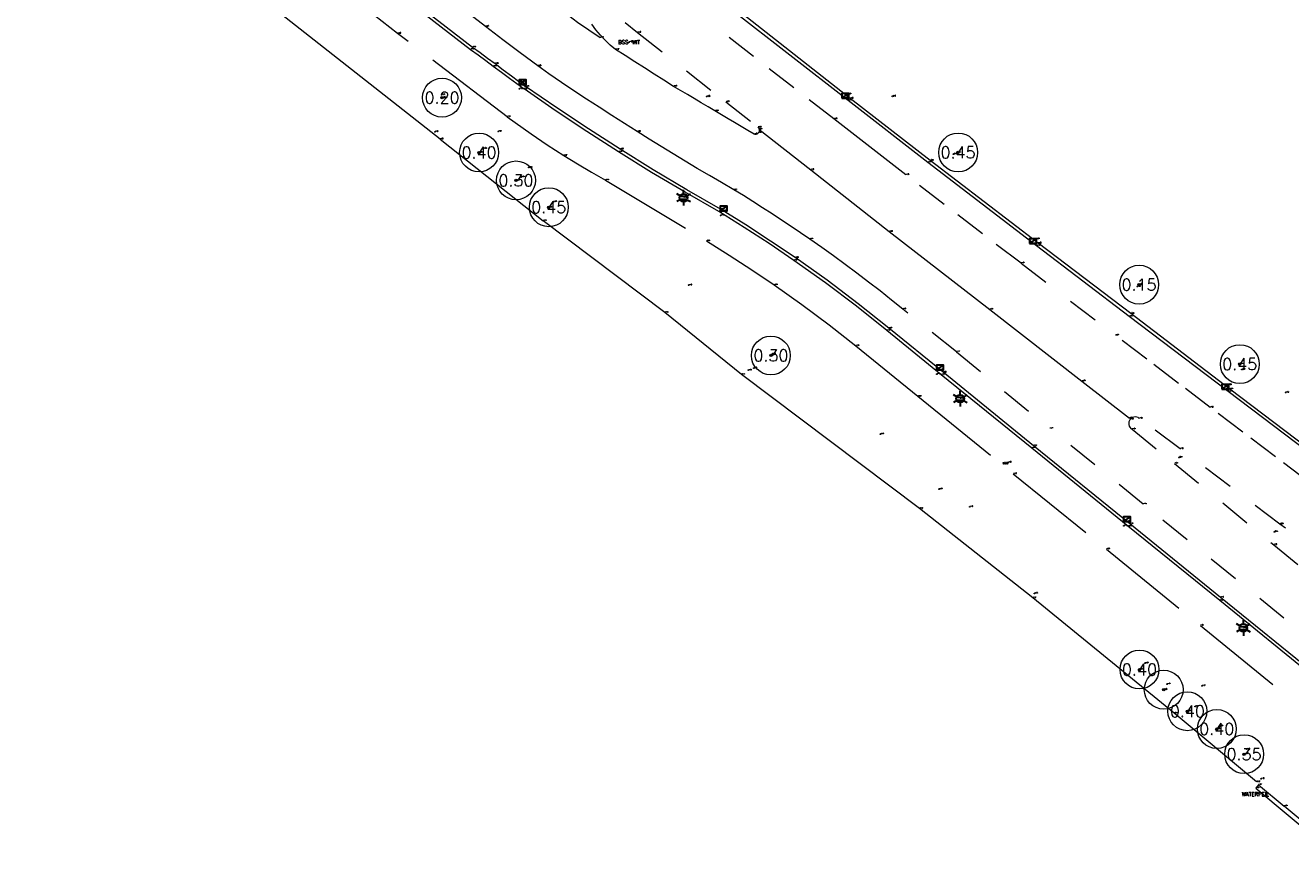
# Model space of a CAD drawing. Header units: metres. Extents: x 110598 to 111426, y 426464 to 427070.
# Tile 37 of 47: x 111213 to 111295, y 426539 to 426591. Entities that reach past the tile are written whole.
import ezdxf
from ezdxf.enums import TextEntityAlignment as Align

# ---------------------------------------------------------------- set-up
doc = ezdxf.new("R2010")
doc.units = ezdxf.units.M
doc.header["$MEASUREMENT"] = 0
for name, pattern in [('AM-AS', [16, 10, -2, 2, -2]), ('VH-OPSLUITBAND_60X200', [12, 6, -2, 2, -2]), ('VH-TROTTOIRBAND_180-200', [20, 10, -2, 2, -2, 2, -2]), ('XX-HIDDEN', [4, 2, -2])]:
    doc.linetypes.add(name, pattern=pattern)
for name, color, linetype, lineweight in [('B-GV-GR-BOOM-S', 90, 'Continuous', 13), ('B-GV-GR-BOOM_DIAMETER-T', 96, 'Continuous', 0), ('B-OI-RI-GWA_KOLK-S', 30, 'Continuous', 30), ('B-WA-WH-WATER_GRENS-G', 142, 'Continuous', 0), ('B-WE-AM-AS-G', 10, 'AM-AS', 13), ('B-WE-IE-MEUBILAIR_WEGMEUBILAIR-S', 4, 'Continuous', 30), ('B-WE-IE-TERREINAFSCHEIDING_KUNSTMATIG_MUUR-G', 95, 'IE-TERREINAFSCHEIDING-KUNSTMATIG-DICHT', 13), ('B-WE-VH-KANTOPSLUITING_ACHTERKANTBAND-G', 50, 'Continuous', 13), ('B-WE-VH-KANTOPSLUITING_OPSLUITBAND_60X200-G', 150, 'VH-OPSLUITBAND_60X200', 13), ('B-WE-VH-KANTOPSLUITING_TROTTOIRBAND_180 200-G', 200, 'VH-TROTTOIRBAND_180-200', 13), ('B-WE-VH-MATERIAALGRENS-G', 52, 'XX-HIDDEN', 13), ('B-WE-VW-MARKERING-G', 252, 'Continuous', 13), ('DTM-Grondslag', 135, 'Continuous', 0), ('DTM-Meetpunt', 40, 'Continuous', 0), ('mp', 7, 'Continuous', 0), ('X-XX-AL-HOOGTELABEL-S', 2, 'Continuous', 0), ('X-XX-AL-TEXT-T', 2, 'Continuous', 0)]:
    doc.layers.add(name, color=color, linetype=linetype, lineweight=lineweight)
doc.styles.add('LBD', font='txt.shx')
doc.styles.add('NLCS-ISO', font='arial.ttf')
doc.styles.add('null', font='NLCS.shx')
doc.styles.get("Standard").update_dxf_attribs({"font": 'txt.shx'})
doc.linetypes.add('IE-TERREINAFSCHEIDING-KUNSTMATIG-DICHT', pattern='A,8,-1,["R",null,S=0.7500000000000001,R=90,X=0,Y=0],-1', length=10)

# ---------------------------------------------------------------- blocks, each defined once
blk = doc.blocks.new('SGR-BOOM_01')
at = {"ltscale": 0.1}
h = blk.add_hatch(color=0, dxfattribs=at)
edge = h.paths.add_edge_path()
edge.add_arc((7.366995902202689e-12, -5.115907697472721e-12), 0.15, 0, 360)
at = {"color": 0}
for centre, radius in [((0, 0), 2.5), ((7.366995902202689e-12, -5.115907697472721e-12), 0.04499999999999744)]:
    blk.add_circle(centre, radius, dxfattribs=at)
at = {"color": 0, "ltscale": 0.1}
blk.add_circle((7.366995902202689e-12, -5.115907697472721e-12), 0.15, dxfattribs=at)
blk = doc.blocks.new('MP')
at = {"layer": 'mp', "color": 0, "linetype": 'ByBlock', "lineweight": -2, "elevation": -0.036, "flags": 128}
blk.add_lwpolyline([(-0.005000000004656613, -0.008660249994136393), (-0.01000000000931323, 0), (-0.005000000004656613, 0.008660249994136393), (0.005000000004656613, 0.008660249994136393), (0.01000000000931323, 0), (0.005000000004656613, -0.008660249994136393), (-0.005000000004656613, -0.008660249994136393)], close=True, dxfattribs=at)
blk = doc.blocks.new('B-SRI-KOLK_TROTTOIR-SO')
at = {"color": 0}
blk.add_line((-1.124999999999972, 0), (1.124999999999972, 1.499999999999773), dxfattribs=at)
blk.add_3dface([(-1.124999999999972, 0), (1.124999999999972, 0), (1.124999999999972, 1.499999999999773), (-1.124999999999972, 1.499999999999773)], dxfattribs=at)
blk = doc.blocks.new('B-SIE-WEG_LICHTMAST-SO')
at = {"color": 0, "ltscale": 0.1}
for p, q in [((-1.096064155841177, 0.6328125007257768), (-2.192125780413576, 1.265625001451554)), ((8.349587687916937e-10, 1.265625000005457), (1.669846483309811e-09, 2.53125000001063)), ((1.096064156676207, 0.6328124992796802), (2.192125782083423, 1.26562499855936)), ((-1.096064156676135, -0.6328124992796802), (-2.192125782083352, -1.26562499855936)), ((-8.349587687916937e-10, -1.265625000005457), (-1.669775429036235e-09, -2.53125000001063)), ((1.096064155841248, -0.6328125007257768), (2.192125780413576, -1.265625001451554))]:
    blk.add_line(p, q, dxfattribs=at)
at = {"color": 0, "flags": 128}
for points in [[(-1.162672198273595, 0.4999999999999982), (1.162672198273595, 0.4999999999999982)], [(-1.162672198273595, -0.4999999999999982), (1.162672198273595, -0.4999999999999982)]]:
    blk.add_lwpolyline(points, dxfattribs=at)
at = {"color": 0, "ltscale": 0.1}
blk.add_circle((0, 0), 1.265625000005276, dxfattribs=at)
at = {"color": 0, "style": 'NLCS-ISO'}
blk.add_attdef('TYPE', text='', height=1.8, dxfattribs=at).set_placement((1.669846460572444e-09, 2.53125000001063), align=Align.BOTTOM_CENTER)
blk = doc.blocks.new('B-SRI-KOLK_STRAAT_450X300-SO')
at = {"color": 0}
for p, q in [((-1.125000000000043, 4.75175454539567e-14), (1.1249999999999, 1.49999999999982)), ((1.1249999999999, 4.75175454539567e-14), (-1.125000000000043, 1.49999999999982))]:
    blk.add_line(p, q, dxfattribs=at)
blk.add_3dface([(-1.125000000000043, 4.75175454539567e-14), (1.1249999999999, 4.75175454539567e-14), (1.1249999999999, 1.49999999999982), (-1.125000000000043, 1.49999999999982)], dxfattribs=at)

msp = doc.modelspace()

# ---------------------------------------------------------------- linework, layer by layer
at = {"layer": 'B-WA-WH-WATER_GRENS-G', "extrusion": (0.005932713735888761, -0.00470158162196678, 0.999971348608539), "elevation": -1347.727509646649, "flags": 128}
msp.add_lwpolyline([(111238.0765220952, 426582.2253474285), (111244.7027851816, 426576.9742893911)], dxfattribs=at)
at = {"layer": 'B-WA-WH-WATER_GRENS-G'}
for points in [[(111240.022, 426583.847, -2.064), (111225.638, 426595.185, -2.067), (111214.688, 426603.201, -2.079), (111205.667, 426609.564, -2.382)], [(111292.503, 426542.54, -2.12), (111287.209, 426546.959, -2.137), (111278.109, 426554.365, -2.118), (111270.832, 426560.1010000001, -2.123000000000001), (111259.385, 426568.724, -2.13), (111254.469, 426572.7040000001, -2.135), (111246.648, 426578.596, -2.128)]]:
    msp.add_polyline3d(points, dxfattribs=at)
at = {"layer": 'B-WE-AM-AS-G'}
msp.add_polyline3d([(111260.498, 426584.479, -1.067), (111263.852, 426581.87, -1.058), (111268.892, 426577.904, -1.056), (111275.351, 426572.895, -1.073), (111281.277, 426568.301, -1.047), (111284.331, 426565.923, -1.01)], dxfattribs=at)
at = {"layer": 'B-WE-IE-TERREINAFSCHEIDING_KUNSTMATIG_MUUR-G', "extrusion": (-0.02044179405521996, 0.01690925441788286, 0.999648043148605), "elevation": 4935.922980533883}
msp.add_lwpolyline([(-399606.1272924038, -186051.067775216), (-399606.1272924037, -186048.9191861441)], dxfattribs=at)
at = {"layer": 'B-WE-IE-TERREINAFSCHEIDING_KUNSTMATIG_MUUR-G'}
msp.add_polyline3d([(111292.612, 426542.348, -1.57), (111292.447, 426542.14, -1.589), (111296.725, 426538.569, -1.466), (111296.939, 426538.757, -1.446), (111294.267, 426540.979, -1.513)], dxfattribs=at)
at = {"layer": 'B-WE-VH-KANTOPSLUITING_ACHTERKANTBAND-G'}
for points in [[(111200.866, 426629.065, -1.085), (111202.943, 426625.627, -1.174), (111203.367, 426624.711, -1.113), (111203.873, 426623.872, -1.107), (111205.9474053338, 426620.7866682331, -1.113), (111208.2103470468, 426617.836833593, -1.119), (111210.653, 426615.034, -1.125), (111212.8430805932, 426612.7951031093, -1.134333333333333), (111215.1478735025, 426610.6744801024, -1.143666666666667), (111217.561, 426608.678, -1.153), (111223.799, 426603.756, -1.163), (111229.761, 426599.121, -1.187), (111236.036, 426594.214, -1.197), (111241.983, 426589.616, -1.189), (111242.4673898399, 426589.2524040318, -1.188333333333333), (111242.9527242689, 426588.8900698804, -1.187666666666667), (111243.439, 426588.529, -1.187), (111243.9642488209, 426588.1411905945, -1.188333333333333), (111244.490583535, 426587.7548562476, -1.189666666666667), (111245.421, 426587.074, -1.2)], [(111278.455, 426577.151, -0.997), (111271.522, 426582.468, -0.991), (111266.382, 426586.46, -1.004), (111258.875, 426592.343, -1.034), (111256.365, 426594.886, -1.025)], [(111296.252, 426549.223, -0.9830000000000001), (111290.135, 426554.202, -1.049), (111284.232, 426558.9650000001, -1.099), (111278.05, 426563.991, -1.113), (111272.224, 426568.7040000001, -1.122), (111268.73, 426571.546, -1.116), (111266.7808618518, 426573.1008694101, -1.117333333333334), (111264.7907177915, 426574.6028963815, -1.118666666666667), (111262.761, 426576.051, -1.12), (111261.1717006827, 426577.128880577, -1.133333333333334), (111259.5604714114, 426578.1736959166, -1.146666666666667), (111257.928, 426579.185, -1.16), (111255.7630329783, 426580.4291005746, -1.168), (111253.619166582, 426581.7092198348, -1.176), (111251.497, 426583.025, -1.184), (111249.4497597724, 426584.3415985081, -1.189333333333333), (111247.4242471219, 426585.6913846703, -1.194666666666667), (111245.421, 426587.074, -1.2)], [(111320.643, 426558.449, -0.78), (111318.208, 426552.92, -0.767), (111317.9021168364, 426552.3505667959, -0.76575), (111317.4734302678, 426551.86678326, -0.7645000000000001), (111316.944939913, 426551.4946050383, -0.76325), (111316.345, 426551.254, -0.762), (111315.7127342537, 426551.1581136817, -0.76575), (111315.0752413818, 426551.2086804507, -0.7695000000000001), (111314.4659987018, 426551.4030448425, -0.77325), (111313.917, 426551.7310000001, -0.777), (111311.035, 426553.674, -0.922), (111310.444, 426554.058, -0.909), (111305.372, 426556.815, -0.9390000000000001), (111304.732, 426557.228, -0.92), (111303.911, 426557.843, -0.931), (111297.152, 426562.952, -0.9480000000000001), (111290.778, 426567.784, -0.9720000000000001), (111284.412, 426572.63, -0.9850000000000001), (111278.455, 426577.151, -0.997)]]:
    msp.add_polyline3d(points, dxfattribs=at)
at = {"layer": 'B-WE-VH-KANTOPSLUITING_OPSLUITBAND_60X200-G'}
for points in [[(111244.336, 426585.285, -1.205), (111237.294, 426590.64, -1.199), (111228.535, 426597.479, -1.175), (111222.266, 426602.383, -1.167), (111216.486, 426606.939, -1.161), (111214.3940695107, 426608.6333828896, -1.156333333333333), (111212.3784438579, 426610.4178603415, -1.151666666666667), (111210.443, 426612.289, -1.147), (111208.6490892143, 426614.1797309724, -1.128), (111206.937060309, 426616.1449120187, -1.109), (111205.31, 426618.181, -1.09), (111203.8977503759, 426620.1511616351, -1.090333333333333), (111202.5643905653, 426622.1755473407, -1.090666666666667), (111201.312, 426624.251, -1.091), (111199.087, 426628.072, -1.086), (111196.85, 426632.843, -1.152)], [(111244.336, 426585.285, -1.205), (111245.8703749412, 426584.1860177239, -1.214666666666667), (111246.9098835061, 426583.4802320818, -1.217333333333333), (111247.965, 426582.798, -1.22), (111248.8497489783, 426582.2513762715, -1.211), (111249.7445189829, 426581.7213150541, -1.202), (111250.649, 426581.208, -1.193), (111257.141, 426577.304, -1.125), (111258.608512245, 426576.3886250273, -1.119), (111260.0583536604, 426575.4455113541, -1.113), (111261.49, 426574.475, -1.107), (111263.269824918, 426573.2117574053, -1.102666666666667), (111265.0188272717, 426571.9061734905, -1.098333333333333), (111266.736, 426570.559, -1.094), (111270.737, 426567.3180000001, -1.121), (111276.861, 426562.341, -1.102), (111282.852, 426557.496, -1.083), (111288.884, 426552.593, -1.037), (111294.855, 426547.736, -0.9860000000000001)]]:
    msp.add_polyline3d(points, dxfattribs=at)
at = {"layer": 'B-WE-VH-KANTOPSLUITING_TROTTOIRBAND_180 200-G'}
for points in [[(111203.024, 426625.673, -1.194), (111204.045, 426623.966, -1.225), (111206.1116258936, 426620.8866737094, -1.228333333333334), (111208.3682856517, 426617.9437704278, -1.231666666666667), (111210.806, 426615.149, -1.235), (111212.9915314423, 426612.9191753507, -1.252666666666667), (111215.2923612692, 426610.8085243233, -1.270333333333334), (111217.702, 426608.823, -1.288), (111223.898, 426603.929, -1.277), (111229.879, 426599.2800000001, -1.316), (111236.146, 426594.38, -1.311), (111242.108, 426589.757, -1.321), (111242.5903224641, 426589.404561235, -1.322666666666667), (111243.0719896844, 426589.0512274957, -1.324333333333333), (111243.553, 426588.697, -1.326), (111244.0861477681, 426588.3027641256, -1.328333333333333), (111244.6184818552, 426587.9074302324, -1.330666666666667), (111245.522, 426587.229, -1.33)], [(111278.351, 426576.99, -1.143), (111271.37, 426582.342, -1.11), (111266.251, 426586.337, -1.145), (111258.756, 426592.162, -1.158), (111256.23, 426594.741, -1.167)], [(111296.376, 426549.386, -1.119), (111290.177, 426554.397, -1.159), (111284.352, 426559.121, -1.232), (111278.162, 426564.146, -1.222), (111272.355, 426568.861, -1.259), (111268.854, 426571.703, -1.227), (111266.8938833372, 426573.2662742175, -1.231333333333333), (111264.8917166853, 426574.7753177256, -1.235666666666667), (111262.849, 426576.229, -1.24), (111261.2663968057, 426577.2987182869, -1.259333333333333), (111259.6618308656, 426578.3352018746, -1.278666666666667), (111258.036, 426579.338, -1.298), (111255.8716874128, 426580.5933119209, -1.299333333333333), (111253.7265252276, 426581.8810759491, -1.300666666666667), (111251.601, 426583.201, -1.302), (111249.5550909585, 426584.5139662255, -1.311333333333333), (111247.5286129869, 426585.8567287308, -1.320666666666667), (111245.522, 426587.229, -1.33)], [(111303.769, 426557.687, -1.071), (111297.039, 426562.796, -1.068), (111290.661, 426567.631, -1.116), (111284.306, 426572.451, -1.097), (111278.351, 426576.99, -1.143)]]:
    msp.add_polyline3d(points, dxfattribs=at)
at = {"layer": 'B-WE-VH-MATERIAALGRENS-G', "extrusion": (0.1033952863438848, 0.1368373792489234, 0.9851826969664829), "elevation": 69876.0203506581}
msp.add_lwpolyline([(168382.8334514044, -401390.3203069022), (168385.9456727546, -401390.3323412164), (168389.0578443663, -401390.3537202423), (168392.1699373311, -401390.3844437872), (168394.1194339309, -401390.4090285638), (168396.0688812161, -401390.4372802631), (168398.01827208, -401390.4691987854), (168401.2826057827, -401390.5064644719), (168404.546805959, -401390.5540111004), (168407.8108392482, -401390.6118381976)], dxfattribs=at)
at = {"layer": 'B-WE-VH-MATERIAALGRENS-G', "elevation": -1.073}
msp.add_lwpolyline([(111277.36, 426575.873), (111283.419, 426571.239)], dxfattribs=at)
at = {"layer": 'B-WE-VH-MATERIAALGRENS-G', "extrusion": (-9.976803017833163e-05, 8.176452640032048e-05, 0.9999999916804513), "elevation": 22.60879990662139}
msp.add_lwpolyline([(111273.2023296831, 426570.1725773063), (111279.1983297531, 426565.2585772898)], dxfattribs=at)
at = {"layer": 'B-WE-VH-MATERIAALGRENS-G'}
for points in [[(111246.295, 426588.547, -1.25), (111245.168698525, 426589.3880811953, -1.251), (111244.0473523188, 426590.2357575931, -1.252), (111242.931, 426591.0900000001, -1.253), (111241.9073587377, 426591.8824869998, -1.256), (111240.8880154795, 426592.6804947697, -1.259), (111239.873, 426593.484, -1.262), (111238.2797098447, 426594.7186814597, -1.256), (111236.6853761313, 426595.9520150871, -1.25), (111235.09, 426597.184, -1.244), (111233.6964591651, 426598.258362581, -1.237333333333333), (111232.3021255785, 426599.3316961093, -1.230666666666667), (111230.907, 426600.404, -1.224), (111228.5514436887, 426602.2391482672, -1.219666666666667), (111226.2017690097, 426604.0818212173, -1.215333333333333), (111223.858, 426605.932, -1.211), (111222.1253989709, 426607.3075674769, -1.205), (111220.3960624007, 426608.687236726, -1.199), (111218.67, 426610.071, -1.193), (111216.5548078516, 426611.7860267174, -1.178666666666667), (111214.5428736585, 426613.6210949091, -1.164333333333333), (111212.641, 426615.57, -1.15)], [(111248.755, 426593.79, -1.103), (111252.717, 426590.702, -1.095), (111258.392, 426586.236, -1.074), (111260.454, 426584.611, -1.068), (111260.4956268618, 426584.5633647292, -1.068), (111260.5247321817, 426584.5071971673, -1.068), (111260.5396461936, 426584.4457196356, -1.068), (111260.5395132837, 426584.3824590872, -1.068), (111260.5243410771, 426584.3210447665, -1.068), (111260.495, 426584.265, -1.068), (111260.4602210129, 426584.2240598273, -1.069166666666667), (111260.4178776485, 426584.1910035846, -1.070333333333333), (111260.3697215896, 426584.1671987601, -1.0715), (111260.3177449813, 426584.1536301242, -1.072666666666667), (111260.2640980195, 426584.1508589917, -1.073833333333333), (111260.211, 426584.159, -1.075), (111259.7906696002, 426584.4090049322, -1.076833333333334), (111259.370338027, 426584.6590078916, -1.078666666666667), (111258.9500052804, 426584.9090088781, -1.0805), (111258.5296713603, 426585.1590078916, -1.082333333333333), (111258.1093362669, 426585.4090049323, -1.084166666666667), (111257.689, 426585.659, -1.086), (111257.2465032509, 426585.9221721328, -1.088833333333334), (111256.8040052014, 426586.1853420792, -1.091666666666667), (111256.3615058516, 426586.448509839, -1.0945), (111255.9190052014, 426586.7116754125, -1.097333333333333), (111255.4765032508, 426586.9748387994, -1.100166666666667), (111255.034, 426587.238, -1.103), (111254.4125069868, 426587.6333443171, -1.106166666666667), (111253.7910111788, 426588.0286842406, -1.109333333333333), (111253.1695125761, 426588.4240197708, -1.1125), (111252.5480111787, 426588.8193509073, -1.115666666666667), (111251.9265069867, 426589.2146776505, -1.118833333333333), (111251.305, 426589.61, -1.122), (111250.9589474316, 426589.8931244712, -1.121666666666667), (111250.6315702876, 426590.1976504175, -1.121333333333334), (111250.324189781, 426590.5223488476, -1.121), (111250.0380464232, 426590.8659093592, -1.120666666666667), (111249.7742950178, 426591.2269454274, -1.120333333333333)], [(111273.203, 426570.173, -1.168), (111269.764, 426572.92, -1.16), (111269.0355581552, 426573.5075366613, -1.16175), (111268.3014607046, 426574.0879914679, -1.1635), (111267.5617764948, 426574.6613099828, -1.16525), (111266.8165748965, 426575.2274384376, -1.167), (111266.0659257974, 426575.7863237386, -1.16875), (111265.3098995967, 426576.3379134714, -1.1705), (111264.5485671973, 426576.8821559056, -1.17225), (111263.782, 426577.419, -1.174), (111263.181230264, 426577.8320652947, -1.178375), (111262.5773612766, 426578.2405863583, -1.18275), (111261.9704274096, 426578.6445399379, -1.187125), (111261.3604632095, 426579.0439030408, -1.1915), (111260.747503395, 426579.4386529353, -1.195875), (111260.1315828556, 426579.8287671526, -1.20025), (111259.5127366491, 426580.2142234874, -1.204625), (111258.891, 426580.595, -1.209), (111258.1087397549, 426581.0491522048, -1.212125), (111257.3285919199, 426581.5069236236, -1.21525), (111256.5505732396, 426581.9683044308, -1.218375), (111255.7747004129, 426582.433284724, -1.2215), (111255.0009900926, 426582.901854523, -1.224625), (111254.2294588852, 426583.3740037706, -1.22775), (111253.4601233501, 426583.8497223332, -1.230875), (111252.693, 426584.3290000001, -1.234), (111251.8742246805, 426584.8460246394, -1.23575), (111251.0580237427, 426585.3671038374, -1.2375), (111250.2444172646, 426585.892224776, -1.23925), (111249.4334252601, 426586.4213745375, -1.241), (111248.6250676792, 426586.9545401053, -1.24275), (111247.8193644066, 426587.491708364, -1.2445), (111247.0163352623, 426588.0328660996, -1.24625), (111246.295, 426588.547, -1.25)], [(111308.467, 426552.3890000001, -0.936), (111307.495, 426553.488, -0.9490000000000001), (111304.519, 426555.289, -0.9650000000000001), (111303.9001324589, 426555.7565087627, -0.9696666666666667), (111303.2811324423, 426556.2238421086, -0.9743333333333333), (111302.662, 426556.691, -0.9790000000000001), (111300.3854513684, 426558.4063728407, -0.9986666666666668), (111298.1071172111, 426560.1193734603, -1.018333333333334), (111295.827, 426561.83, -1.038), (111293.7222927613, 426563.4223992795, -1.045), (111291.6182926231, 426565.0157327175, -1.052), (111289.515, 426566.61, -1.059), (111287.4823378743, 426568.1521279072, -1.063666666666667), (111285.4503377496, 426569.695128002, -1.068333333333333), (111283.419, 426571.239, -1.073)], [(111300.759, 426554.039, -0.921), (111294.001, 426559.107, -0.9840000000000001), (111287.588, 426563.9430000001, -1.019), (111284.958, 426565.9, -1.026), (111284.8801143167, 426565.9499665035, -1.025714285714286), (111284.7931366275, 426565.9815530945, -1.025428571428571), (111284.7013380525, 426565.9932086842, -1.025142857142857), (111284.6092264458, 426565.984360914, -1.024857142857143), (111284.5213250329, 426565.9554442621, -1.024571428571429), (111284.4419502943, 426565.9078787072, -1.024285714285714), (111284.375, 426565.844, -1.024), (111284.3238019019, 426565.7670241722, -1.02575), (111284.2907953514, 426565.6806697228, -1.0275), (111284.2775980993, 426565.5891691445, -1.02925), (111284.2848569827, 426565.4970071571, -1.031), (111284.312216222, 426565.4087008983, -1.03275), (111284.3583348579, 426565.3285785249, -1.0345), (111284.4209524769, 426565.2605670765, -1.03625), (111284.497, 426565.208, -1.038), (111287.225, 426563.001, -1.031), (111293.604, 426557.772, -1.001), (111299.297, 426553.102, -0.9420000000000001)], [(111307.288, 426542.638, -0.926), (111304.495, 426544.79, -0.9380000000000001), (111302.924, 426546.059, -0.9600000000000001), (111297.36, 426550.554, -1.041), (111285.215, 426560.388, -1.137), (111279.199, 426565.259, -1.167)]]:
    msp.add_polyline3d(points, dxfattribs=at)
at = {"layer": 'B-WE-VW-MARKERING-G'}
msp.add_polyline3d([(111232.328, 426604.198, -1.058), (111235.811, 426601.469, -1.09), (111238.585, 426599.299, -1.104), (111240.228, 426598.0300000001, -1.091), (111244.124, 426595.026, -1.127), (111248.856, 426591.37, -1.13), (111250.315, 426590.368, -1.117)], dxfattribs=at)

# ---------------------------------------------------------------- block references
at = {"layer": 'B-GV-GR-BOOM-S', "xscale": 0.5, "yscale": 0.5, "zscale": 0.5}
for p in [(111240.147, 426586.512, -1.278), (111242.529, 426582.985, -1.516), (111273.317, 426582.989, 1.754), (111244.899, 426581.194, -1.458), (111247.009, 426579.469, -1.432), (111284.951, 426574.496, -1.014), (111261.282, 426569.942, -1.266), (111291.419, 426569.387, -0.769), (111284.973, 426549.762, -1.546), (111286.53, 426548.467, -1.647), (111288.048, 426547.081, -1.552), (111289.943, 426545.94, -1.545), (111291.699, 426544.321, -1.382)]:
    msp.add_blockref('SGR-BOOM_01', p, dxfattribs=at)
at = {"layer": 'B-OI-RI-GWA_KOLK-S', "xscale": 0.1999999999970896, "yscale": 0.1999999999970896, "zscale": 0.1999999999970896}
for name, p in [('B-SRI-KOLK_STRAAT_450X300-SO', (111245.332, 426587.355, -1.357)), ('B-SRI-KOLK_TROTTOIR-SO', (111266.061, 426586.48, -1.16)), ('B-SRI-KOLK_TROTTOIR-SO', (111258.24, 426579.234, -1.293)), ('B-SRI-KOLK_TROTTOIR-SO', (111278.131, 426577.135, -1.152)), ('B-SRI-KOLK_TROTTOIR-SO', (111272.154, 426569.022, -1.266)), ('B-SRI-KOLK_TROTTOIR-SO', (111290.483, 426567.767, -1.117)), ('B-SRI-KOLK_TROTTOIR-SO', (111284.169, 426559.267, -1.246))]:
    msp.add_blockref(name, p, dxfattribs=at)
at = {"layer": 'B-WE-IE-MEUBILAIR_WEGMEUBILAIR-S', "xscale": 0.1999999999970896, "yscale": 0.1999999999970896, "zscale": 0.1999999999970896}
for p in [(111255.67, 426580.081, -1.143), (111273.449, 426567.169, -1.102), (111291.647, 426552.436, -1.002)]:
    msp.add_blockref('B-SIE-WEG_LICHTMAST-SO', p, dxfattribs=at)
at = {"layer": 'DTM-Grondslag', "xscale": 2.5, "yscale": 2.5, "zscale": 2.5}
msp.add_blockref('MP', (111276.536, 426563.0680000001, -1.076), dxfattribs=at)
at = {"layer": 'DTM-Meetpunt', "xscale": 2.5, "yscale": 2.5, "zscale": 2.5}
for p in [(111252.171, 426590.074, -1.027), (111240.115, 426586.702, -1.253), (111245.123, 426587.082, -1.216), (111257.157, 426586.578, -1.047), (111266.235, 426586.735, -1.006), (111269.094, 426586.596, -0.9600000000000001), (111239.69, 426584.321, -1.899), (111243.759, 426584.339, -1.286), (111242.808, 426583.235, -1.527), (111273.019, 426582.883, -0.921), (111245.725, 426582.0140000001, -1.335), (111245.232, 426581.41, -1.507), (111247.3, 426579.821, -1.379), (111258.048, 426578.934, -1.154), (111278.341, 426577.431, -1.007), (111256.001, 426574.469, -1.258), (111284.833, 426574.376, -1.004), (111261.358, 426570.037, -1.239), (111259.826, 426568.991, -1.734), (111260.187, 426569.127, -1.699), (111271.949, 426568.743, -1.119), (111291.549, 426569.035, -0.869), (111290.672, 426568.049, -0.9800000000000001), (111294.368, 426567.563, -1.041), (111268.328, 426564.884, -1.352), (111287.509, 426563.385, -0.9660000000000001), (111272.087, 426561.357, -1.482), (111274.063, 426560.221, -1.358), (111283.966, 426558.998, -1.104), (111293.639, 426558.614, -0.927), (111278.225, 426554.6550000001, -1.884), (111285.326, 426550.17, -1.482), (111286.742, 426548.819, -1.566), (111288.99, 426548.713, -1.266), (111288.551, 426547.395, -1.438), (111290.129, 426546.123, -1.531), (111291.868, 426544.637, -1.455), (111292.787, 426542.741, -1.662), (111292.421, 426541.758, -2.114)]:
    msp.add_blockref('MP', p, dxfattribs=at)

# ---------------------------------------------------------------- texts
at = {"layer": 'B-GV-GR-BOOM-S'}
for s, p in [('-1.28', (111240.147, 426586.512)), ('-1.52', (111242.529, 426582.985)), ('1.75', (111273.317, 426582.989)), ('-1.46', (111244.899, 426581.1940000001)), ('-1.43', (111247.009, 426579.469)), ('-1.01', (111284.951, 426574.496)), ('-1.27', (111261.282, 426569.942)), ('-0.77', (111291.419, 426569.387)), ('-1.55', (111284.973, 426549.762)), ('-1.65', (111286.53, 426548.467)), ('-1.55', (111288.048, 426547.081)), ('-1.55', (111289.943, 426545.94)), ('-1.38', (111291.699, 426544.321))]:
    msp.add_text(s, height=0.05, dxfattribs=at).set_placement(p, align=Align.BOTTOM_LEFT)
at = {"layer": 'B-GV-GR-BOOM_DIAMETER-T', "linetype": 'Continuous', "style": 'LBD'}
for s, p in [('0.20', (111240.147, 426586.512, -1.278)), ('0.40', (111242.529, 426582.985, -1.516)), ('0.45', (111273.317, 426582.989, 1.754)), ('0.30', (111244.899, 426581.194, -1.458)), ('0.45', (111247.009, 426579.469, -1.432)), ('0.15', (111284.951, 426574.496, -1.014)), ('0.30', (111261.282, 426569.942, -1.266)), ('0.45', (111291.419, 426569.387, -0.769)), ('0.40', (111284.973, 426549.762, -1.546)), ('0.40', (111288.048, 426547.081, -1.552)), ('0.40', (111289.943, 426545.94, -1.545)), ('0.35', (111291.699, 426544.321, -1.382))]:
    msp.add_text(s, height=0.75, dxfattribs=at).set_placement(p, align=Align.MIDDLE_CENTER)
at = {"layer": 'B-OI-RI-GWA_KOLK-S'}
for s, p in [('-1.36', (111245.332, 426587.355)), ('-1.16', (111266.061, 426586.48)), ('-1.29', (111258.24, 426579.234)), ('-1.15', (111278.131, 426577.135)), ('-1.27', (111272.154, 426569.022)), ('-1.12', (111290.483, 426567.767)), ('-1.25', (111284.169, 426559.267))]:
    msp.add_text(s, height=0.05, dxfattribs=at).set_placement(p, align=Align.BOTTOM_LEFT)
at = {"layer": 'B-WA-WH-WATER_GRENS-G'}
for s, p in [('-2.06', (111240.022, 426583.847)), ('-2.13', (111246.648, 426578.5960000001)), ('-2.14', (111254.469, 426572.7040000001)), ('-2.13', (111259.385, 426568.724)), ('-2.12', (111270.832, 426560.1010000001)), ('-2.12', (111278.109, 426554.365)), ('-2.14', (111287.209, 426546.959)), ('-2.12', (111292.503, 426542.54))]:
    msp.add_text(s, height=0.05, dxfattribs=at).set_placement(p, align=Align.BOTTOM_LEFT)
at = {"layer": 'B-WE-AM-AS-G'}
for s, p in [('-1.07', (111260.498, 426584.479)), ('-1.06', (111263.852, 426581.87)), ('-1.06', (111268.892, 426577.904)), ('-1.07', (111275.351, 426572.8950000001)), ('-1.05', (111281.277, 426568.301)), ('-1.01', (111284.331, 426565.923))]:
    msp.add_text(s, height=0.05, dxfattribs=at).set_placement(p, align=Align.BOTTOM_LEFT)
at = {"layer": 'B-WE-IE-MEUBILAIR_WEGMEUBILAIR-S'}
for s, p in [('-1.14', (111255.67, 426580.081)), ('-1.10', (111273.449, 426567.169)), ('-1.00', (111291.647, 426552.436))]:
    msp.add_text(s, height=0.05, dxfattribs=at).set_placement(p, align=Align.BOTTOM_LEFT)
at = {"layer": 'B-WE-IE-TERREINAFSCHEIDING_KUNSTMATIG_MUUR-G'}
for s, p in [('-1.59', (111292.447, 426542.1400000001)), ('-1.57', (111292.612, 426542.348)), ('-1.51', (111294.267, 426540.979))]:
    msp.add_text(s, height=0.05, dxfattribs=at).set_placement(p, align=Align.BOTTOM_LEFT)
at = {"layer": 'B-WE-VH-KANTOPSLUITING_ACHTERKANTBAND-G'}
for s, p in [('-1.19', (111241.983, 426589.616)), ('-1.19', (111243.439, 426588.529)), ('-1.20', (111245.421, 426587.0740000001)), ('-1.00', (111266.382, 426586.4600000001)), ('-1.18', (111251.497, 426583.0250000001)), ('-0.99', (111271.522, 426582.468)), ('-1.16', (111257.928, 426579.185)), ('-1.00', (111278.455, 426577.1510000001)), ('-1.12', (111262.761, 426576.051)), ('-0.99', (111284.412, 426572.63)), ('-1.12', (111268.73, 426571.546)), ('-1.12', (111272.224, 426568.7040000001)), ('-0.97', (111290.778, 426567.784)), ('-1.11', (111278.05, 426563.991)), ('-1.10', (111284.232, 426558.9650000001)), ('-1.05', (111290.135, 426554.202))]:
    msp.add_text(s, height=0.05, dxfattribs=at).set_placement(p, align=Align.BOTTOM_LEFT)
at = {"layer": 'B-WE-VH-KANTOPSLUITING_OPSLUITBAND_60X200-G'}
for s, p in [('-1.20', (111237.294, 426590.6400000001)), ('-1.21', (111244.336, 426585.285)), ('-1.22', (111247.965, 426582.798)), ('-1.19', (111250.649, 426581.208)), ('-1.13', (111257.141, 426577.304)), ('-1.11', (111261.49, 426574.475)), ('-1.09', (111266.736, 426570.559)), ('-1.12', (111270.737, 426567.3180000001)), ('-1.10', (111276.861, 426562.3410000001)), ('-1.08', (111282.852, 426557.496)), ('-1.04', (111288.884, 426552.593))]:
    msp.add_text(s, height=0.05, dxfattribs=at).set_placement(p, align=Align.BOTTOM_LEFT)
at = {"layer": 'B-WE-VH-KANTOPSLUITING_TROTTOIRBAND_180 200-G'}
for s, p in [('-1.32', (111242.108, 426589.757)), ('-1.33', (111243.553, 426588.697)), ('-1.33', (111245.522, 426587.229)), ('-1.15', (111266.251, 426586.337)), ('-1.30', (111251.601, 426583.201)), ('-1.11', (111271.37, 426582.342)), ('-1.30', (111258.036, 426579.338)), ('-1.14', (111278.351, 426576.99)), ('-1.24', (111262.849, 426576.229)), ('-1.10', (111284.306, 426572.451)), ('-1.23', (111268.854, 426571.703)), ('-1.26', (111272.355, 426568.861)), ('-1.12', (111290.661, 426567.631)), ('-1.22', (111278.162, 426564.146)), ('-1.23', (111284.352, 426559.121)), ('-1.16', (111290.177, 426554.397))]:
    msp.add_text(s, height=0.05, dxfattribs=at).set_placement(p, align=Align.BOTTOM_LEFT)
at = {"layer": 'B-WE-VH-MATERIAALGRENS-G'}
for s, p in [('-1.25', (111242.931, 426591.0900000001)), ('-1.10', (111252.717, 426590.702)), ('-1.12', (111251.305, 426589.61)), ('-1.25', (111246.295, 426588.5470000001)), ('-1.10', (111255.034, 426587.2380000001)), ('-1.09', (111257.689, 426585.659)), ('-1.07', (111258.392, 426586.236)), ('-1.10', (111265.333, 426585.144)), ('-1.23', (111252.693, 426584.3290000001)), ('-1.08', (111260.211, 426584.159)), ('-1.07', (111260.454, 426584.611)), ('-1.07', (111260.495, 426584.2650000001)), ('-1.08', (111269.949, 426581.5520000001)), ('-1.21', (111258.891, 426580.595)), ('-1.17', (111263.782, 426577.419)), ('-1.07', (111277.36, 426575.8730000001)), ('-1.16', (111269.764, 426572.92)), ('-1.07', (111283.419, 426571.239)), ('-1.17', (111273.203, 426570.173)), ('-1.06', (111289.515, 426566.61)), ('-1.17', (111279.199, 426565.2590000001)), ('-1.02', (111284.375, 426565.844)), ('-1.03', (111284.958, 426565.9000000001)), ('-1.04', (111284.497, 426565.208)), ('-1.02', (111287.588, 426563.9430000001)), ('-1.03', (111287.225, 426563.001)), ('-1.14', (111285.215, 426560.388)), ('-0.98', (111294.001, 426559.1070000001)), ('-1.00', (111293.604, 426557.772))]:
    msp.add_text(s, height=0.05, dxfattribs=at).set_placement(p, align=Align.BOTTOM_LEFT)
at = {"layer": 'B-WE-VW-MARKERING-G'}
msp.add_text('-1.12', height=0.05, dxfattribs=at).set_placement((111250.315, 426590.3680000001), align=Align.BOTTOM_LEFT)
at = {"layer": 'DTM-Grondslag'}
msp.add_text('9005', height=0.1, dxfattribs=at).set_placement((111276.536, 426563.0680000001, -1.076), align=Align.TOP_RIGHT)
msp.add_text('-1.08', height=0.05, dxfattribs=at).set_placement((111276.536, 426563.0680000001), align=Align.BOTTOM_LEFT)
at = {"layer": 'X-XX-AL-HOOGTELABEL-S'}
for s, p in [('-1.03', (111252.171, 426590.0740000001)), ('-1.25', (111240.115, 426586.702)), ('-1.22', (111245.123, 426587.082)), ('-1.05', (111257.157, 426586.578)), ('-1.01', (111266.235, 426586.735)), ('-0.96', (111269.094, 426586.5960000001)), ('-1.90', (111239.69, 426584.321)), ('-1.29', (111243.759, 426584.339)), ('-1.53', (111242.808, 426583.235)), ('-0.92', (111273.019, 426582.883)), ('-1.34', (111245.725, 426582.0140000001)), ('-1.51', (111245.232, 426581.41)), ('-1.38', (111247.3, 426579.821)), ('-1.15', (111258.048, 426578.934)), ('-1.01', (111278.341, 426577.431)), ('-1.26', (111256.001, 426574.469)), ('-1.00', (111284.833, 426574.376)), ('-1.24', (111261.358, 426570.037)), ('-1.73', (111259.826, 426568.991)), ('-1.70', (111260.187, 426569.127)), ('-1.12', (111271.949, 426568.7430000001)), ('-0.87', (111291.549, 426569.035)), ('-0.98', (111290.672, 426568.049)), ('-1.04', (111294.368, 426567.5630000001)), ('-1.35', (111268.328, 426564.8840000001)), ('-0.97', (111287.509, 426563.385)), ('-1.48', (111272.087, 426561.3570000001)), ('-1.36', (111274.063, 426560.2210000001)), ('-1.10', (111283.966, 426558.9980000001)), ('-0.93', (111293.639, 426558.614)), ('-1.88', (111278.225, 426554.6550000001)), ('-1.48', (111285.326, 426550.17)), ('-1.57', (111286.742, 426548.8190000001)), ('-1.27', (111288.99, 426548.713)), ('-1.44', (111288.551, 426547.3950000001)), ('-1.53', (111290.129, 426546.1230000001)), ('-1.46', (111291.868, 426544.637)), ('-1.66', (111292.787, 426542.741)), ('-2.11', (111292.421, 426541.758))]:
    msp.add_text(s, height=0.05, dxfattribs=at).set_placement(p, align=Align.BOTTOM_LEFT)
at = {"layer": 'X-XX-AL-TEXT-T', "linetype": 'Continuous', "style": 'LBD'}
for s, p in [('BSS WIT', (111252.171, 426590.074, -1.027)), ('WATERPEIL', (111292.421, 426541.758))]:
    msp.add_text(s, height=0.25, dxfattribs=at).set_placement(p, align=Align.MIDDLE_CENTER)

doc.saveas('drawing.dxf')
